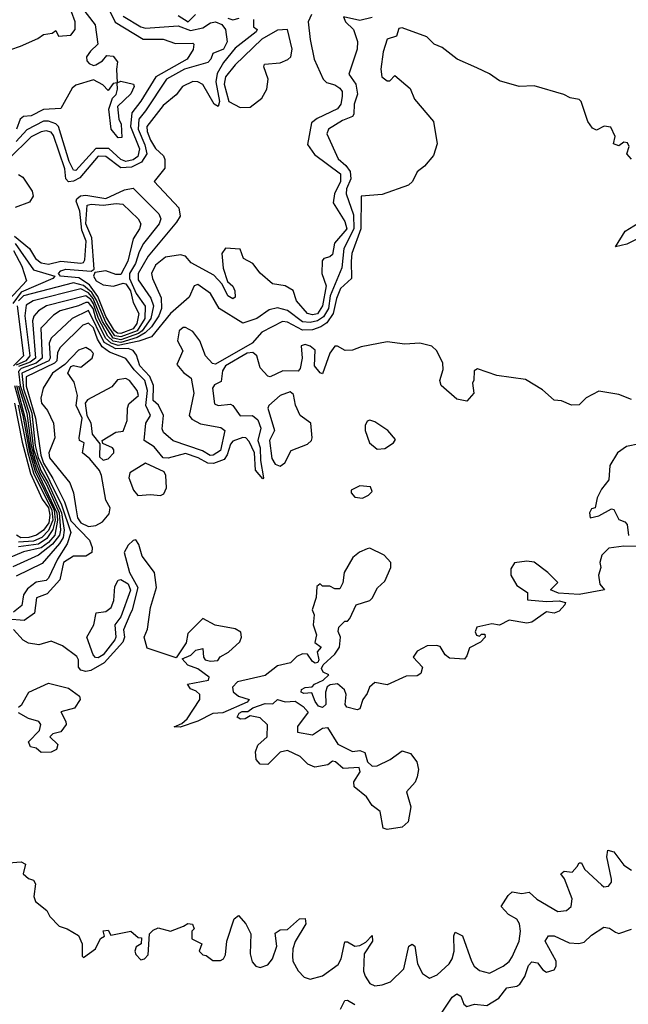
# Model space of a CAD drawing. Extents: x 2293830 to 2387798, y 66850 to 233222.
# Tile 190 of 192: x 2353249 to 2355693, y 226172 to 230124. Entities that reach past the tile are written whole.
import ezdxf

# ---------------------------------------------------------------- set-up
doc = ezdxf.new("R2010")
doc.units = 0

msp = doc.modelspace()

# ---------------------------------------------------------------- linework, layer by layer
at = {"layer": '0CON05XD'}
for points in [[(2353478.6, 230198.6), (2353552.7, 230102.7), (2353563.3, 230025), (2353533.1, 229996.9), (2353517.1, 229975), (2353518.6, 229958.6), (2353527.6, 229947.6), (2353545, 229940), (2353555, 229942.5), (2353581.3, 229958.7), (2353599.3, 229980.7), (2353625, 229976.7), (2353642.5, 229955), (2353637.5, 229925), (2353640, 229870), (2353655, 229877.5), (2353706.2, 229865), (2353708.6, 229855), (2353695, 229826.2), (2353642.5, 229775), (2353647.5, 229725), (2353656.4, 229705), (2353658.8, 229651.2), (2353645, 229650), (2353616.7, 229685), (2353607.5, 229765), (2353621.7, 229808.3), (2353637, 229823), (2353642.5, 229845), (2353640, 229870), (2353625, 229867.5), (2353605, 229840), (2353582.9, 229862.9), (2353545, 229881.9), (2353475, 229861.5), (2353460.6, 229849.4), (2353415, 229766.7), (2353345, 229763.2), (2353295, 229738.5), (2353265, 229734.6), (2353251.2, 229725), (2353236.2, 229685)], [(2353135, 229977.8), (2353252.4, 230017.6), (2353322.2, 230047.8), (2353345, 230064.3), (2353380, 230070), (2353395, 230080), (2353405, 230057.5), (2353455, 230061.4), (2353471.4, 230085), (2353472, 230115), (2353457.5, 230155)], [(2353598, 230185), (2353633.2, 230113.2), (2353745, 230045.2), (2353825, 230045.4), (2353875, 230028), (2353945, 230030), (2353948.8, 230025), (2353945.4, 230004.6), (2353921.8, 229965), (2353795.3, 229895), (2353735, 229796.1), (2353699.9, 229750.1), (2353694.1, 229695), (2353729.9, 229605), (2353723.5, 229575), (2353705, 229560.7), (2353675, 229555.1), (2353655, 229562.7), (2353606.6, 229606.6), (2353555, 229607.2), (2353475, 229517.9), (2353465, 229519.2), (2353448.5, 229555), (2353405, 229694.7), (2353395, 229705.2), (2353365, 229716), (2353345, 229716.9), (2353278, 229682), (2353235.2, 229635)], [(2353665, 230138.1), (2353735, 230095.2), (2353755, 230089.1), (2353885, 230099.4), (2353935, 230081), (2353985, 230091.1), (2354015, 230111), (2354035, 230114.5), (2354060.8, 230105), (2354075.5, 230085), (2354082.3, 230035), (2354066.9, 230005), (2354025, 229988.1), (2354017.1, 229965), (2354005, 229952), (2353910.4, 229925), (2353838.8, 229885), (2353755, 229757.3), (2353727, 229725), (2353725.2, 229685), (2353751.6, 229621.6), (2353759.8, 229585), (2353738.2, 229551.8), (2353698.3, 229531.7), (2353655, 229529.2), (2353595, 229575.2), (2353565, 229576.1), (2353490.4, 229489.6), (2353465, 229475.2), (2353445, 229473.4), (2353434.7, 229485), (2353430, 229525), (2353385, 229659.4), (2353375, 229671.8), (2353355, 229677.5), (2353335, 229674.1), (2353295, 229653.1), (2353205.3, 229565)], [(2354187.5, 230125), (2354187.5, 230095), (2354202.5, 230085), (2354198.8, 230075), (2354115, 230009.2), (2354068.1, 229951.9), (2354042, 229908), (2354036.9, 229875), (2354052.1, 229795), (2354046.4, 229775), (2354030, 229785), (2353985, 229863.9), (2353965, 229874.7), (2353945, 229876.2), (2353902.5, 229855), (2353877.6, 229822.4), (2353825, 229779.4), (2353760.2, 229695), (2353760.8, 229675), (2353775, 229640.3), (2353795, 229607.3), (2353827.2, 229577.2), (2353832.2, 229562.2), (2353832.5, 229527.5), (2353788.8, 229475), (2353888.8, 229368.8), (2353893.2, 229335), (2353878.6, 229311.4), (2353764.9, 229175.1), (2353725.2, 229105), (2353725, 229079.4), (2353775.9, 229005.9), (2353786.8, 228975), (2353775.9, 228925), (2353740.6, 228875), (2353726, 228864), (2353655, 228839.2), (2353625, 228846.2), (2353582.2, 228912.2), (2353543.8, 229005), (2353525, 229027.3), (2353495, 229043.2), (2353303.1, 228995), (2353275, 228978.5), (2353270.4, 228935), (2353290, 228775), (2353274.3, 228755), (2353235, 228737.5)], [(2354420.9, 230145), (2354407.3, 230115), (2354415.5, 230044.5), (2354432.2, 229965), (2354467.8, 229885), (2354481.5, 229871.5), (2354515, 229862.7), (2354535, 229849.5), (2354543.5, 229835), (2354543.8, 229815), (2354538.7, 229785), (2354525, 229765.5), (2354443.1, 229726.9), (2354420.3, 229709.7), (2354405, 229622.5), (2354432.9, 229582.9), (2354536.7, 229505), (2354537.3, 229475), (2354513.2, 229425), (2354508.3, 229388.3), (2354555, 229314.3), (2354562.1, 229285), (2354513.6, 229226.4), (2354505, 229181.9), (2354495, 229172.5), (2354470, 229165), (2354464.3, 229155.7), (2354461.9, 229105), (2354480.3, 229055), (2354465.5, 228975), (2354445, 228943.5), (2354425, 228938.8), (2354405, 228944.6), (2354360, 228995), (2354347.4, 229037.4), (2354315, 229055.6), (2354263.8, 229063.8), (2354215, 229106), (2354185.5, 229145.5), (2354148, 229165), (2354135, 229203.3), (2354075, 229206.7), (2354061.2, 229185), (2354066.2, 229126.2), (2354083, 229073), (2354105, 229053.8), (2354112.5, 229035), (2354115, 229010), (2354105, 229004), (2354085, 229016), (2354061.7, 229061.7), (2354028.7, 229098.7), (2353938, 229148), (2353914.5, 229174.5), (2353895, 229179.5), (2353835, 229171.2), (2353795, 229138.6), (2353778.9, 229105), (2353782, 229085), (2353817, 229007), (2353818.6, 228965), (2353807.4, 228935), (2353779, 228891), (2353753.6, 228866.4), (2353721.2, 228848.8), (2353655, 228827.9), (2353625, 228833.9), (2353603.2, 228853.2), (2353565.9, 228925), (2353545, 228984), (2353535, 229000.6), (2353515, 229015.3), (2353356.9, 228975), (2353324.6, 228955), (2353305.9, 228934.1), (2353300.8, 228915), (2353313, 228765), (2353291.2, 228748.8), (2353245, 228731.5)], [(2354665, 230133.1), (2354615, 230120), (2354550, 230135), (2354557.5, 230115), (2354590, 230085), (2354605.9, 230035.9), (2354604.2, 230005), (2354570.6, 229905), (2354598.5, 229865), (2354605.3, 229825), (2354592.5, 229785), (2354591.2, 229745), (2354585, 229735.6), (2354545, 229719.7), (2354488.9, 229685), (2354481.8, 229665), (2354527.5, 229565), (2354559.1, 229539.1), (2354576.7, 229515), (2354579, 229485), (2354561.4, 229445), (2354560, 229425), (2354589, 229341), (2354591.2, 229285), (2354550.2, 229205), (2354542.5, 229127.5), (2354495.3, 229015), (2354489.5, 228965), (2354468.8, 228931.2), (2354445, 228915.6), (2354415, 228908.5), (2354385, 228911.2), (2354325, 228957.2), (2354285, 228967.1), (2354251.1, 228958.9), (2354201.4, 228925), (2354145, 228905.3), (2354050.8, 228965), (2354015.3, 229025), (2353965, 229060.9), (2353950, 229055), (2353929.5, 229010.5), (2353854.7, 228945), (2353778.6, 228851.4), (2353727.1, 228832.9), (2353645, 228816.1), (2353616, 228826), (2353594.2, 228845), (2353555.1, 228925), (2353544.3, 228964.3)], [(2353885, 230140.6), (2353925.6, 230115.6), (2353955, 230144.7)], [(2354085, 230129.5), (2354105, 230122.6), (2354130.3, 230129.7)], [(2355705, 229563.8), (2355686.7, 229585), (2355696, 229615), (2355690, 229630), (2355675, 229632.5), (2355655, 229617.5), (2355633.3, 229625), (2355640, 229655), (2355623, 229693), (2355596.1, 229696.1), (2355565, 229680), (2355548.8, 229688.8), (2355530.8, 229715), (2355503.8, 229795), (2355495, 229803.8), (2355459.5, 229809.5), (2355434.1, 229824.1), (2355315, 229858.6), (2355255, 229856.2), (2355175, 229878.8), (2355135.9, 229905.9), (2355085, 229930), (2355006, 229965), (2354945, 230012), (2354913.3, 230025), (2354884.3, 230054.3), (2354785, 230091.2), (2354771.2, 230088.8), (2354762.4, 230057.6), (2354724.7, 230045), (2354708, 229995), (2354699.5, 229925), (2354703.3, 229895), (2354725, 229878.8), (2354735, 229878.9), (2354755, 229899.2), (2354817.1, 229847.1), (2354834.2, 229805), (2354910.7, 229715), (2354925.3, 229625), (2354911, 229579), (2354875, 229535.3), (2354845, 229513.6), (2354826.5, 229475), (2354810.9, 229459.1), (2354705, 229422.3), (2354620, 229415), (2354618.7, 229285), (2354583, 229185), (2354580, 229155), (2354581.9, 229085), (2354537.7, 229045), (2354520.8, 229005), (2354508.4, 228945), (2354483, 228907), (2354458.6, 228891.4), (2354425, 228879.2), (2354385, 228877.7), (2354325, 228909.8), (2354305, 228912.1), (2354220.8, 228869.2), (2354183, 228825), (2354035, 228741.2), (2354023.6, 228743.6), (2353995.8, 228775), (2353972.6, 228835), (2353945, 228872.5), (2353915, 228888.6), (2353905, 228888.6), (2353890, 228875), (2353883.4, 228835), (2353904.5, 228794.5), (2353880.2, 228740.2), (2353907.2, 228707.2), (2353937.5, 228685), (2353947.9, 228625), (2353929.6, 228535), (2353940.9, 228520.9), (2353975, 228501.8), (2354057.1, 228487.1), (2354073.3, 228475), (2354055.9, 228395), (2354025.7, 228375.7), (2354014, 228375), (2353983.2, 228393.2), (2353865, 228432.9), (2353827.3, 228467.3), (2353821.7, 228481.7), (2353826.4, 228535), (2353806.2, 228576.2), (2353785.3, 228595), (2353786.2, 228655), (2353772.1, 228692.1), (2353731.1, 228735), (2353717.7, 228777.7), (2353705.4, 228795.4), (2353685, 228803.9), (2353635, 228803), (2353588.7, 228828.7), (2353525, 228956.3), (2353460.4, 228925), (2353375, 228845.4), (2353368.1, 228825), (2353371.4, 228765), (2353366.8, 228755), (2353257.3, 228705), (2353265, 228642.1), (2353297.4, 228545), (2353311.7, 228415), (2353324, 228366)], [(2354135, 229771.5), (2354175, 229773.1), (2354221.5, 229808.5), (2354241.9, 229845), (2354247.1, 229885), (2354230, 229935), (2354232.5, 229945), (2354295, 229950), (2354326.3, 229963.7), (2354337.5, 229975), (2354343.4, 230005), (2354324, 230084), (2354285, 230081.3), (2354221.3, 230045), (2354115, 229942), (2354075, 229894), (2354070.8, 229865), (2354089.2, 229795), (2354135, 229771.5)], [(2353245, 229502.5), (2353262.2, 229492.2), (2353299.8, 229435), (2353303.7, 229415), (2353288.5, 229391.5), (2353230.5, 229369.5)], [(2353229.1, 229255), (2353288.7, 229205), (2353313.1, 229165), (2353335, 229147.5), (2353365, 229142.9), (2353414.8, 229154.8), (2353495, 229146.8), (2353505, 229149.6), (2353510.6, 229159.4), (2353516.6, 229235), (2353498.4, 229278.4), (2353490.9, 229355), (2353476.7, 229395), (2353478.8, 229405), (2353493.3, 229416.7), (2353515, 229419.1), (2353595, 229406.6), (2353669.5, 229440.5), (2353705, 229448.2), (2353808.5, 229345), (2353815.4, 229325), (2353809.3, 229305), (2353746.3, 229225), (2353728.5, 229191.5), (2353714.5, 229145), (2353689.5, 229105), (2353690.2, 229085), (2353716.8, 229025), (2353753.4, 228973.4), (2353751.1, 228925), (2353720.7, 228875), (2353655, 228851.1), (2353631.7, 228855), (2353595, 228908), (2353557.6, 228997.6), (2353538.3, 229028.3), (2353505, 229057.4), (2353465, 229067.7), (2353265, 229015.6), (2353245.1, 228995)], [(2353655, 228864.8), (2353642, 228865), (2353629.4, 228875), (2353595, 228932.7), (2353563.1, 229013.1), (2353530, 229060), (2353487.3, 229087.3), (2353412.5, 229095), (2353405.6, 229105), (2353415, 229115.3), (2353435, 229122.4), (2353535.8, 229114.2), (2353547.9, 229122.1), (2353538.4, 229248.4), (2353514.9, 229305), (2353520.7, 229379.3), (2353536.1, 229383.9), (2353585, 229379.2), (2353636.2, 229386.2), (2353663.2, 229383.2), (2353725.5, 229325), (2353735.4, 229305), (2353730.7, 229285), (2353705.2, 229244.8), (2353684.1, 229155), (2353655, 229101.5), (2353635, 229100.8), (2353595, 229115.4), (2353550.6, 229109.4), (2353545.6, 229095), (2353556.5, 229075), (2353585, 229059), (2353626.2, 229053.8), (2353665, 229066.8), (2353675, 229063), (2353693.7, 229035), (2353705, 228989.2), (2353728.1, 228945), (2353719.9, 228905), (2353705, 228883.1), (2353655, 228864.8)], [(2355735, 229247.5), (2355687, 229223), (2355641.7, 229211.7), (2355680, 229275), (2355733, 229307)], [(2353230.5, 229225), (2353305, 229120), (2353390, 229095), (2353382.2, 229085), (2353255, 229030.3), (2353221.7, 228985)], [(2353225, 229197), (2353258.1, 229135), (2353276.4, 229075), (2353208.4, 229001.6)], [(2353239.5, 228975), (2353264.4, 228775), (2353224, 228735)], [(2353544.3, 228964.3), (2353525, 228988.6), (2353515, 228988.9), (2353485, 228974.8), (2353411.5, 228955), (2353385, 228938), (2353334.8, 228885.2), (2353340.1, 228765), (2353314.8, 228745), (2353255, 228723.6), (2353245, 228712), (2353251.8, 228655), (2353286.9, 228545), (2353305, 228400.1), (2353334.2, 228314.2), (2353363.8, 228263.8), (2353417.1, 228145), (2353428.3, 228075), (2353423.3, 228045), (2353409.1, 228020.9), (2353339.4, 227940.6), (2353235, 227890)], [(2355705, 228600), (2355655, 228618.8), (2355575, 228633.3), (2355523.9, 228606.1), (2355495, 228577.5), (2355465, 228576.2), (2355425, 228593.8), (2355395, 228596.7), (2355348.8, 228638.8), (2355280, 228680), (2355165, 228695.6), (2355087.5, 228722.5), (2355073.3, 228715), (2355073, 228677), (2355067.5, 228665), (2355072.5, 228625), (2355045, 228592.5), (2355005, 228601.2), (2354941.2, 228655), (2354936.7, 228675), (2354950, 228720), (2354948.6, 228745), (2354924.4, 228795), (2354903.4, 228813.4), (2354855.7, 228825.7), (2354795, 228821.1), (2354725, 228830.6), (2354620.7, 228810.7), (2354585, 228797.8), (2354555.6, 228795.6), (2354525, 228814), (2354515, 228812.9), (2354494.8, 228785.2), (2354465, 228702.5), (2354455, 228706.2), (2354433.3, 228735), (2354435, 228797.5), (2354415, 228813.8), (2354395, 228820), (2354380, 228815), (2354384, 228765), (2354375.8, 228724.2), (2354367.1, 228712.9), (2354306, 228714), (2354255, 228690), (2354245, 228692.5), (2354215, 228726.2), (2354201.4, 228775), (2354185, 228788.5), (2354162.5, 228785), (2354075.3, 228735), (2354063.5, 228715), (2354058.1, 228671.9), (2354031.7, 228658.3), (2354023.5, 228645), (2354031.8, 228581.8), (2354045.5, 228575.5), (2354095, 228580.8), (2354105.2, 228575.2), (2354135, 228533.8), (2354184.6, 228534.6), (2354205, 228517.5), (2354217.7, 228485), (2354205.6, 228435), (2354215.2, 228405), (2354216.7, 228355), (2354228.8, 228285), (2354225, 228281.2), (2354195.9, 228315.9), (2354192.4, 228385), (2354171, 228431), (2354157.3, 228445), (2354145, 228446.5), (2354105, 228431.9), (2354095, 228420), (2354082.7, 228377.3), (2354070.9, 228359.1), (2354027.2, 228342.8), (2354005, 228343.2), (2353965.5, 228365.5), (2353915, 228383), (2353845, 228364), (2353825, 228365.7), (2353789.2, 228409.2), (2353749.5, 228435), (2353756, 228504), (2353774.5, 228535), (2353755.8, 228575.8), (2353762.7, 228635), (2353751.7, 228675), (2353708.6, 228718.6), (2353675, 228764.2), (2353609.9, 228789.9), (2353580.5, 228810.5), (2353561.4, 228841.4), (2353545, 228886.5), (2353525, 228906.3), (2353502.3, 228897.7), (2353412.3, 228807.7), (2353401.4, 228788.6), (2353397.9, 228755), (2353389, 228745), (2353275, 228690.4), (2353275, 228653.1), (2353312.3, 228525), (2353334.2, 228375.8), (2353345, 228344.1), (2353382.8, 228282.8), (2353428.6, 228188.6), (2353455, 228112), (2353529.1, 228035), (2353540.4, 228005), (2353539.1, 227985), (2353515, 227971), (2353465, 227971.2), (2353425, 227945.3), (2353410, 227875), (2353360.1, 227819.9), (2353316.8, 227803.2), (2353308.6, 227741.4), (2353267.3, 227712.7), (2353135, 227722.9)], [(2353525, 228090.2), (2353555, 228093.8), (2353581.3, 228108.7), (2353609.1, 228140.9), (2353612.5, 228165), (2353594.5, 228195), (2353578, 228295), (2353569.2, 228315), (2353530.7, 228360.7), (2353500.8, 228385), (2353507.5, 228425), (2353490, 228435), (2353488, 228445), (2353500, 228525), (2353475.7, 228575), (2353481.1, 228615), (2353468.3, 228668.3), (2353442.9, 228705), (2353455, 228732), (2353465, 228735.8), (2353495, 228728.6), (2353540.8, 228765), (2353545.7, 228784.3), (2353535, 228795.7), (2353515, 228808), (2353485, 228797.1), (2353430.4, 228739.6), (2353381.1, 228705), (2353342.9, 228645), (2353334.3, 228605), (2353337.5, 228585), (2353361.1, 228555), (2353384.5, 228505), (2353390, 228445), (2353366.8, 228385), (2353369.2, 228365), (2353450, 228265), (2353464.7, 228225), (2353475.3, 228164.7), (2353481.7, 228125), (2353494.8, 228105), (2353525, 228090.2)], [(2353235.9, 228655), (2353273, 228517), (2353291.7, 228401.7), (2353316.7, 228316.7), (2353398.2, 228145), (2353401.5, 228115), (2353390, 228055), (2353365, 228025.8), (2353335, 228004.3), (2353265, 227988.2), (2353205, 227963)], [(2353243.9, 228653.9), (2353277.8, 228545), (2353295.3, 228415), (2353311.2, 228355), (2353329.6, 228305), (2353357.6, 228257.6), (2353407.4, 228145), (2353412.7, 228075), (2353408.5, 228055), (2353381.4, 228018.6), (2353325, 227974), (2353221.8, 227928.2)], [(2353228.3, 228655), (2353262.2, 228535), (2353286.8, 228395), (2353310.8, 228310.8), (2353387.4, 228155), (2353392, 228115), (2353382.8, 228077.2), (2353358.5, 228041.5), (2353325, 228018.4), (2353245, 228008)], [(2353585, 228355.7), (2353605, 228361.1), (2353627.1, 228385), (2353627.3, 228397.3), (2353622.5, 228405), (2353582.5, 228422.5), (2353580, 228435), (2353635, 228468.8), (2353665, 228472.5), (2353681.4, 228515), (2353682, 228565), (2353687.8, 228582.2), (2353726, 228615), (2353721.4, 228635), (2353690.8, 228675), (2353675, 228684.3), (2353641.7, 228678.3), (2353619.2, 228650.8), (2353521.9, 228598.1), (2353512.5, 228585), (2353518.6, 228535), (2353535.4, 228505.4), (2353540.6, 228460.6), (2353571.7, 228421.7), (2353569.1, 228369.1), (2353585, 228355.7)], [(2354295, 228331.8), (2354314.4, 228345), (2354339.2, 228395), (2354405, 228420.6), (2354420.8, 228435), (2354423.1, 228445), (2354417.8, 228505), (2354375, 228535.7), (2354356.4, 228576.4), (2354349.2, 228619.2), (2354335, 228630.5), (2354295, 228615.8), (2354249.6, 228575), (2354246, 228565), (2354272.5, 228475), (2354252.1, 228435), (2354262.1, 228362.1), (2354275, 228339.4), (2354295, 228331.8)], [(2353228.7, 228585), (2353258.8, 228428.8), (2353292.1, 228302.1), (2353339.8, 228199.8), (2353365.5, 228165), (2353370, 228135), (2353366.2, 228105), (2353345, 228074.9), (2353316.8, 228055), (2353285.7, 228045), (2353253.7, 228043.7), (2353236.6, 228055)], [(2353243, 228577), (2353280.1, 228390.1), (2353304.2, 228304.2), (2353379, 228155), (2353382.2, 228115), (2353365, 228073.9), (2353337.7, 228045), (2353305, 228030.2), (2353245, 228026.3)], [(2354685, 228400), (2354715, 228403.3), (2354750, 228425), (2354758.3, 228438.3), (2354727.5, 228475), (2354675, 228510), (2354655, 228516.7), (2354645, 228512.5), (2354636.7, 228495), (2354636.7, 228475), (2354654, 228425), (2354685, 228400)], [(2355738.3, 228421.7), (2355685, 228411.2), (2355650, 228385), (2355618.8, 228335), (2355615, 228277.5), (2355585, 228240), (2355567.5, 228205), (2355560, 228165), (2355545, 228160), (2355537.5, 228145), (2355540, 228125), (2355575, 228132.5), (2355625, 228160), (2355635, 228157.5), (2355655, 228117.5), (2355678.8, 228108.8), (2355688.3, 228098.3), (2355694.1, 228054.1)], [(2353324, 228366), (2353416.9, 228176.9), (2353454.1, 228065), (2353439.6, 228020.4), (2353400.8, 227959.2), (2353365, 227882.5), (2353355, 227872.8), (2353315, 227866.2), (2353280.6, 227839.4), (2353264.3, 227815.7), (2353257.3, 227772.7), (2353225, 227746)], [(2353723.5, 228213.5), (2353775, 228218.2), (2353815, 228214.3), (2353828.6, 228221.4), (2353838.8, 228245), (2353836.7, 228295), (2353828.8, 228308.8), (2353755, 228344.3), (2353691.5, 228305), (2353687.7, 228285), (2353706.8, 228235), (2353723.5, 228213.5)], [(2354625, 228203.8), (2354650, 228215), (2354665, 228230), (2354658.3, 228248.3), (2354615, 228252.5), (2354580, 228235), (2354580, 228225), (2354595, 228207.5), (2354625, 228203.8)], [(2355728.8, 228008.8), (2355675, 228011.2), (2355615, 228003.3), (2355586.2, 227975), (2355578.8, 227945), (2355582.5, 227925), (2355573.3, 227895), (2355578.3, 227858.3), (2355597.5, 227835), (2355495, 227816.7), (2355412.7, 227822.7), (2355380, 227835), (2355410, 227865), (2355370, 227905), (2355315, 227946), (2355285, 227950.8), (2355236.4, 227943.6), (2355220.7, 227919.3), (2355221.2, 227895), (2355245, 227852.5), (2355287.5, 227825), (2355287.5, 227795), (2355365, 227789.2), (2355415, 227792), (2355440, 227785), (2355437.5, 227775), (2355415, 227750), (2355395, 227742.5), (2355365, 227747.5), (2355305, 227706.2), (2355285, 227702), (2355215, 227714), (2355175, 227693.3), (2355145, 227698.8), (2355084.5, 227685.5), (2355077.5, 227667.5), (2355083.6, 227653.6), (2355095, 227650), (2355103, 227657), (2355117, 227657), (2355117.5, 227645), (2355100, 227625), (2355055, 227602.5), (2355045, 227570), (2355035, 227557.5), (2354975, 227561.2), (2354957.5, 227575), (2354937.5, 227607.5), (2354922.5, 227612.5), (2354885, 227610.6), (2354845, 227589.2), (2354828.8, 227565), (2354866.2, 227525), (2354860, 227500), (2354845, 227490.8), (2354800.5, 227489.5), (2354725, 227454.2), (2354675, 227463.3), (2354653.3, 227445), (2354645, 227420), (2354626.7, 227395), (2354615, 227357.5), (2354603.9, 227353.9), (2354562.5, 227365), (2354556.7, 227375), (2354560, 227415), (2354553.9, 227433.9), (2354525, 227458), (2354495.8, 227454.2), (2354484.2, 227445.8), (2354477.5, 227425), (2354478.8, 227375), (2354465, 227363.3), (2354448.8, 227368.8), (2354435, 227387.5), (2354422.5, 227422.5), (2354389.5, 227419.5), (2354380, 227425), (2354381.2, 227435), (2354395, 227443.8), (2354423.6, 227446.4), (2354432.5, 227457.5), (2354467.5, 227472.5), (2354490, 227495), (2354467.5, 227505), (2354460.7, 227519.3), (2354467.5, 227535), (2354515, 227577.5), (2354533.3, 227605), (2354537.5, 227645), (2354528.3, 227668.3), (2354530, 227685), (2354555, 227710), (2354565, 227710), (2354575, 227720), (2354600, 227775), (2354655, 227792.5), (2354665, 227802.5), (2354686.4, 227843.6), (2354715, 227870), (2354740, 227925), (2354740, 227945), (2354712.5, 227975), (2354655, 228002.5), (2354645, 228000), (2354613.9, 227986.1), (2354586.7, 227965), (2354552.5, 227905), (2354546.4, 227863.6), (2354535, 227840), (2354515, 227840), (2354495, 227850), (2354465, 227850), (2354455, 227860), (2354441.7, 227848.3), (2354440, 227805), (2354424.2, 227755), (2354431.2, 227735), (2354427.5, 227695), (2354440.8, 227655), (2354433.6, 227623.6), (2354460, 227605), (2354443.9, 227586.1), (2354450, 227555), (2354446.7, 227543.3), (2354435, 227541.2), (2354425, 227548), (2354405, 227576.7), (2354385, 227578), (2354361.7, 227568.3), (2354337, 227543), (2354285, 227530.8), (2354235, 227491.2), (2354124.1, 227465.9), (2354103.3, 227445), (2354106.1, 227426.1), (2354128.3, 227408.3), (2354170, 227395), (2354162.5, 227385), (2354065, 227342), (2354025, 227338.8), (2353965, 227308), (2353893.8, 227283.8), (2353870, 227285), (2353900.7, 227299.3), (2353921.7, 227318.3), (2353972.5, 227395), (2353972.5, 227415), (2353958.3, 227428.3), (2353935, 227437.5), (2353923.3, 227456.7), (2354006.7, 227473.3), (2354010, 227485), (2353965, 227518.8), (2353925, 227533.8), (2353901.7, 227558.3), (2353936.1, 227573.9), (2353956.7, 227593.3), (2353985, 227600), (2353987.5, 227565), (2353993.9, 227553.9), (2354015, 227548.8), (2354045, 227552.5), (2354053.6, 227566.4), (2354087.5, 227585), (2354133, 227627), (2354140, 227645), (2354136.7, 227665), (2354115, 227678.8), (2354034.3, 227694.3), (2353985, 227720), (2353925, 227660), (2353917.2, 227622.8), (2353877, 227563), (2353760.9, 227600.9), (2353748.8, 227645), (2353762.8, 227677.2), (2353774.7, 227764.7), (2353798.8, 227845), (2353790.3, 227905), (2353740.9, 227970.9), (2353727.6, 228017.6), (2353715.5, 228035.5), (2353705, 228034), (2353684.2, 228015), (2353668.9, 227985), (2353690, 227905), (2353723.4, 227845), (2353701.5, 227755), (2353691.1, 227735), (2353665.7, 227675), (2353670.6, 227645), (2353662.9, 227625), (2353587.8, 227542.2), (2353535, 227512), (2353515, 227508.1), (2353495, 227513.7), (2353485.9, 227525), (2353485.9, 227555), (2353478.5, 227568.5), (2353421, 227611), (2353375, 227629.2), (2353325.8, 227614.2), (2353285, 227620.8), (2353263.8, 227633.8), (2353225, 227676.5)], [(2353565, 227563), (2353554.3, 227564.3), (2353543.8, 227575), (2353519.1, 227645), (2353546.9, 227695), (2353556.7, 227743.3), (2353595, 227748.5), (2353617.1, 227765), (2353626.9, 227793.1), (2353631.1, 227848.9), (2353645, 227874.3), (2353655, 227877.3), (2353685, 227860), (2353694.6, 227834.6), (2353655, 227726.5), (2353631.1, 227695), (2353635.6, 227645), (2353631, 227635), (2353585, 227574.3), (2353565, 227563)], [(2353245, 227364.5), (2353257.5, 227375), (2353285.6, 227425), (2353365, 227460.8), (2353445, 227440.5), (2353489.3, 227409.3), (2353492.2, 227395), (2353469.5, 227360.5), (2353414.2, 227345.8), (2353435, 227306.7), (2353435.5, 227294.5), (2353415, 227266.2), (2353383, 227257), (2353370, 227245), (2353402.5, 227215), (2353397.5, 227195), (2353375, 227183.3), (2353335, 227182.5), (2353315, 227200), (2353292.5, 227205), (2353284, 227225), (2353328.8, 227271.2), (2353334.2, 227295), (2353326.4, 227306.4), (2353285, 227319.3), (2353245, 227341.6)], [(2354725, 226873.3), (2354708.3, 226878.3), (2354696.1, 226946.1), (2354665, 226970), (2354641.4, 227005), (2354592.5, 227045), (2354591.2, 227065), (2354615.8, 227105), (2354612.5, 227122.5), (2354548.3, 227118.3), (2354517.5, 227145), (2354505, 227147.5), (2354486.7, 227133.3), (2354434.4, 227124.4), (2354405.5, 227135.5), (2354375, 227166), (2354325, 227191.2), (2354295, 227183.8), (2354246.1, 227133.9), (2354215, 227136.2), (2354198.8, 227155), (2354196.2, 227185), (2354205, 227212.5), (2354243.3, 227245), (2354243.9, 227293.9), (2354215, 227321.2), (2354175, 227330), (2354155, 227318), (2354136.1, 227316.1), (2354122.5, 227325), (2354130, 227340), (2354142.5, 227347.5), (2354165, 227346.7), (2354185, 227362), (2354235, 227379.2), (2354265, 227377.5), (2354285, 227396), (2354315, 227386.2), (2354355, 227388), (2354387.9, 227367.9), (2354407.5, 227345), (2354365, 227287.5), (2354364.4, 227264.4), (2354425, 227254.2), (2354465, 227280), (2354485, 227282.5), (2354526.4, 227216.4), (2354585, 227186.7), (2354615, 227190), (2354635, 227182.5), (2354646.2, 227145), (2354665, 227127.5), (2354685, 227129.4), (2354736.2, 227155), (2354785, 227189.4), (2354818.8, 227178.8), (2354844.4, 227145), (2354850.5, 227115), (2354845.5, 227084.5), (2354836.5, 227063.5), (2354802.9, 227025), (2354819.4, 226965), (2354809.2, 226905), (2354785, 226883.1), (2354725, 226873.3)], [(2355487.5, 226725), (2355495, 226740), (2355505, 226740), (2355517.5, 226715), (2355585, 226651.2), (2355595, 226644), (2355613.9, 226646.1), (2355625, 226662.5), (2355625.6, 226674.4), (2355606.4, 226763.6), (2355610, 226790), (2355635, 226783.8), (2355675, 226730), (2355705, 226710)], [(2353205, 226740), (2353255, 226743.8), (2353272.5, 226735), (2353263.8, 226695), (2353285, 226676.7), (2353305, 226670), (2353312.5, 226655), (2353306.7, 226605), (2353313.3, 226585), (2353358.3, 226548.3), (2353370, 226525), (2353407.5, 226485), (2353440, 226475), (2353485, 226447.5), (2353500, 226415), (2353500, 226365), (2353505, 226360), (2353553.3, 226395), (2353573.9, 226436.1), (2353590, 226445), (2353585, 226467.5), (2353605, 226470), (2353615, 226450), (2353695, 226466), (2353725, 226440), (2353738.3, 226438.3), (2353737.5, 226415), (2353717, 226403), (2353712, 226385), (2353715, 226372.5), (2353735, 226350), (2353750, 226355), (2353765, 226370), (2353770, 226455), (2353785, 226470), (2353805, 226478.8), (2353855, 226466.2), (2353907.5, 226485), (2353925, 226496.2), (2353943, 226493), (2353950, 226475), (2353940, 226465), (2353940, 226435), (2353980, 226415), (2353970, 226385), (2353985, 226370), (2353998.3, 226368.3), (2354025, 226347.5), (2354055, 226347.5), (2354067.5, 226355), (2354075, 226370), (2354081.2, 226425), (2354110, 226515), (2354128.3, 226528.3), (2354157.5, 226495), (2354177.5, 226455), (2354174, 226375), (2354182.3, 226342.3), (2354197.5, 226325), (2354215, 226320), (2354245, 226330), (2354264, 226355), (2354282, 226405), (2354275, 226457.5), (2354295, 226471.2), (2354325, 226472), (2354372.5, 226515), (2354395, 226516.7), (2354398, 226495), (2354355.7, 226424.3), (2354345.8, 226395), (2354344.2, 226365), (2354346, 226345), (2354367, 226307), (2354390.9, 226280.9), (2354415, 226272.9), (2354465, 226285.8), (2354527.6, 226332.4), (2354540, 226355), (2354555, 226422.5), (2354565, 226423.3), (2354595, 226406), (2354615, 226408), (2354638.8, 226421.2), (2354665, 226447.5), (2354666, 226425), (2354632.9, 226375), (2354630, 226305), (2354635.7, 226285), (2354655, 226255.8), (2354675, 226246.7), (2354705, 226249.5), (2354737.9, 226262.1), (2354791.4, 226315), (2354812, 226405), (2354825, 226413.3), (2354836.2, 226405), (2354845.8, 226335), (2354867.1, 226295), (2354895, 226276.9), (2354925, 226290.6), (2354974.2, 226335), (2354985.7, 226355), (2354993.3, 226385), (2354992.9, 226447.1), (2354998.3, 226461.7), (2355026.7, 226446.7), (2355062.9, 226345), (2355074.3, 226325), (2355095, 226307.1), (2355135, 226297.5), (2355190, 226325), (2355215, 226344.2), (2355227.1, 226362.9), (2355254.3, 226425), (2355260, 226465), (2355255.6, 226495), (2355245, 226513.8), (2355212.1, 226532.1), (2355182.5, 226565), (2355210.8, 226609.2), (2355227, 226623), (2355265, 226616.7), (2355295, 226622), (2355325, 226594), (2355410, 226545), (2355445, 226548), (2355463.8, 226565), (2355468, 226595), (2355436, 226676), (2355422.5, 226695), (2355435, 226706.7), (2355467, 226703), (2355487.5, 226725)], [(2354945, 226140), (2354985, 226200), (2355005, 226213.8), (2355020, 226205), (2355033, 226173), (2355045, 226163.8), (2355075, 226172.5), (2355125, 226167.5), (2355172.8, 226197.2), (2355205, 226238.1), (2355245, 226244.2), (2355257.8, 226252.2), (2355277, 226283), (2355292, 226328), (2355305, 226342), (2355328.8, 226338.8), (2355350.3, 226310.3), (2355365, 226301.2), (2355395, 226310), (2355403.8, 226325), (2355403.8, 226345), (2355358.8, 226425), (2355373, 226447), (2355395, 226446.9), (2355455, 226418.6), (2355494.2, 226415.8), (2355515, 226421.2), (2355545, 226449.2), (2355595, 226481.2), (2355617.7, 226477.7), (2355641.2, 226461.2), (2355655, 226456.2), (2355705, 226473.3)], [(2354537.3, 226152.7), (2354555, 226186.7), (2354565, 226188.8), (2354595, 226171.2)]]:
    msp.add_lwpolyline(points, dxfattribs=at)

doc.saveas('drawing.dxf')
